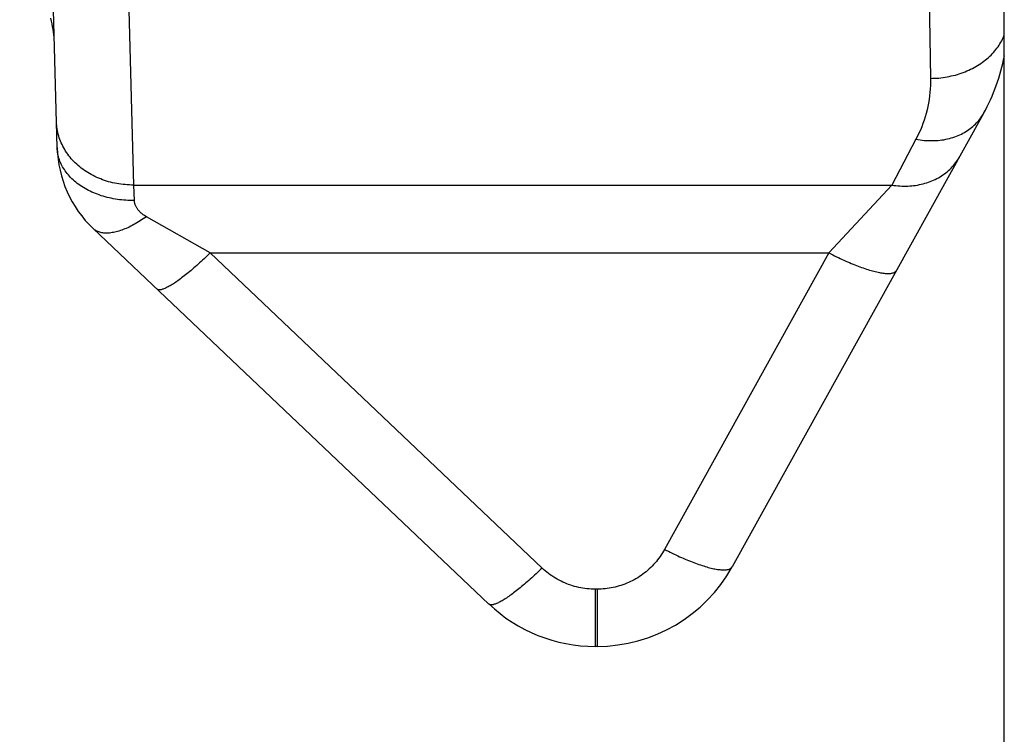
# Model space of a CAD drawing. Header units: millimetres. Extents: x 2060 to 2634, y 1467 to 1764.
# Tile 45 of 64: x 2547.193 to 2548.213, y 1569.426 to 1570.166. Entities that reach past the tile are written whole.
import ezdxf

# ---------------------------------------------------------------- set-up
doc = ezdxf.new("R2010")
doc.units = ezdxf.units.MM

msp = doc.modelspace()

# ---------------------------------------------------------------- linework, layer by layer
at = {"linetype": 'Continuous'}
for p, q in [((2548.2134, 1568.5171), (2548.2134, 1572.7971)), ((2547.2322, 1570.0339), (2547.1934, 1571.5171)), ((2547.3115, 1569.9951), (2547.2762, 1571.4046)), ((2548.1153, 1571.4046), (2548.1369, 1570.1056)), ((2547.2263, 1570.165), (2547.2256, 1570.1679)), ((2547.2269, 1570.1621), (2547.2263, 1570.165)), ((2547.2275, 1570.1592), (2547.2269, 1570.1621)), ((2547.228, 1570.1563), (2547.2275, 1570.1592)), ((2547.2284, 1570.1534), (2547.228, 1570.1563)), ((2547.2288, 1570.1507), (2547.2284, 1570.1534)), ((2547.229, 1570.148), (2547.2288, 1570.1507)), ((2547.2292, 1570.1454), (2547.229, 1570.148)), ((2548.2116, 1570.1462), (2548.2123, 1570.1478)), ((2548.2123, 1570.1478), (2548.213, 1570.1495)), ((2548.213, 1570.1495), (2548.2134, 1570.1505)), ((2547.2294, 1570.1429), (2547.2292, 1570.1454)), ((2547.2294, 1570.1406), (2547.2294, 1570.1429)), ((2548.2047, 1570.1355), (2548.2058, 1570.137)), ((2548.2058, 1570.137), (2548.2069, 1570.1384)), ((2548.2069, 1570.1384), (2548.208, 1570.14)), ((2548.208, 1570.14), (2548.2089, 1570.1415)), ((2548.2089, 1570.1415), (2548.2099, 1570.1431)), ((2548.2099, 1570.1431), (2548.2107, 1570.1446)), ((2548.2107, 1570.1446), (2548.2116, 1570.1462)), ((2548.1954, 1570.1259), (2548.1969, 1570.1272)), ((2548.1969, 1570.1272), (2548.1983, 1570.1285)), ((2548.1983, 1570.1285), (2548.1997, 1570.1298)), ((2548.1997, 1570.1298), (2548.201, 1570.1312)), ((2548.201, 1570.1312), (2548.2023, 1570.1326)), ((2548.2023, 1570.1326), (2548.2035, 1570.134)), ((2548.2035, 1570.134), (2548.2047, 1570.1355)), ((2548.1804, 1570.116), (2548.1822, 1570.1169)), ((2548.1822, 1570.1169), (2548.184, 1570.1179)), ((2548.184, 1570.1179), (2548.1857, 1570.119)), ((2548.1857, 1570.119), (2548.1874, 1570.12)), ((2548.1874, 1570.12), (2548.1891, 1570.1211)), ((2548.1891, 1570.1211), (2548.1907, 1570.1223)), ((2548.1907, 1570.1223), (2548.1923, 1570.1235)), ((2548.1923, 1570.1235), (2548.1939, 1570.1247)), ((2548.1939, 1570.1247), (2548.1954, 1570.1259)), ((2548.1457, 1570.106), (2548.1478, 1570.1063)), ((2548.1478, 1570.1063), (2548.15, 1570.1065)), ((2548.15, 1570.1065), (2548.1521, 1570.1069)), ((2548.1521, 1570.1069), (2548.1543, 1570.1072)), ((2548.1543, 1570.1072), (2548.1564, 1570.1076)), ((2548.1564, 1570.1076), (2548.1585, 1570.1081)), ((2548.1585, 1570.1081), (2548.1606, 1570.1086)), ((2548.1606, 1570.1086), (2548.1627, 1570.1091)), ((2548.1627, 1570.1091), (2548.1648, 1570.1097)), ((2548.1648, 1570.1097), (2548.1668, 1570.1103)), ((2548.1668, 1570.1103), (2548.1688, 1570.111)), ((2548.1688, 1570.111), (2548.1708, 1570.1117)), ((2548.1708, 1570.1117), (2548.1728, 1570.1125)), ((2548.1728, 1570.1125), (2548.1747, 1570.1133)), ((2548.1747, 1570.1133), (2548.1766, 1570.1141)), ((2548.1766, 1570.1141), (2548.1785, 1570.115)), ((2548.1785, 1570.115), (2548.1804, 1570.116)), ((2548.1369, 1570.0983), (2548.1367, 1570.0947)), ((2548.1369, 1570.1056), (2548.1391, 1570.1057)), ((2548.1369, 1570.1056), (2548.1369, 1570.102)), ((2548.1369, 1570.102), (2548.1369, 1570.0983)), ((2548.1391, 1570.1057), (2548.1413, 1570.1057)), ((2548.1413, 1570.1057), (2548.1435, 1570.1059)), ((2548.1435, 1570.1059), (2548.1457, 1570.106)), ((2548.136, 1570.0874), (2548.1355, 1570.0837)), ((2548.1364, 1570.091), (2548.136, 1570.0874)), ((2548.1367, 1570.0947), (2548.1364, 1570.091)), ((2548.1342, 1570.0765), (2548.1334, 1570.0729)), ((2548.1349, 1570.0801), (2548.1342, 1570.0765)), ((2548.1355, 1570.0837), (2548.1349, 1570.0801)), ((2548.1919, 1570.0693), (2547.9315, 1569.5995)), ((2548.1314, 1570.0658), (2548.1303, 1570.0623)), ((2548.1325, 1570.0693), (2548.1314, 1570.0658)), ((2548.1334, 1570.0729), (2548.1325, 1570.0693)), ((2548.1891, 1570.0649), (2548.1901, 1570.0663)), ((2548.1901, 1570.0663), (2548.191, 1570.0678)), ((2548.191, 1570.0678), (2548.1919, 1570.0693)), ((2547.2316, 1570.0588), (2547.2315, 1570.0607)), ((2547.2318, 1570.0569), (2547.2316, 1570.0588)), ((2547.232, 1570.0551), (2547.2318, 1570.0569)), ((2547.2322, 1570.0532), (2547.232, 1570.0551)), ((2548.1279, 1570.0555), (2548.1265, 1570.0521)), ((2548.1291, 1570.0589), (2548.1279, 1570.0555)), ((2548.1303, 1570.0623), (2548.1291, 1570.0589)), ((2548.1796, 1570.0547), (2548.1809, 1570.0558)), ((2548.1809, 1570.0558), (2548.1823, 1570.057)), ((2548.1823, 1570.057), (2548.1835, 1570.0582)), ((2548.1835, 1570.0582), (2548.1847, 1570.0595)), ((2548.1847, 1570.0595), (2548.1859, 1570.0608)), ((2548.1859, 1570.0608), (2548.187, 1570.0621)), ((2548.187, 1570.0621), (2548.1881, 1570.0635)), ((2548.1881, 1570.0635), (2548.1891, 1570.0649)), ((2547.2325, 1570.0514), (2547.2322, 1570.0532)), ((2547.2329, 1570.0495), (2547.2325, 1570.0514)), ((2547.2334, 1570.0477), (2547.2329, 1570.0495)), ((2547.2339, 1570.0459), (2547.2334, 1570.0477)), ((2547.2344, 1570.0441), (2547.2339, 1570.0459)), ((2548.1235, 1570.0457), (2548.1219, 1570.0425)), ((2548.125, 1570.0489), (2548.1235, 1570.0457)), ((2548.1265, 1570.0521), (2548.125, 1570.0489)), ((2548.1602, 1570.0444), (2548.162, 1570.045)), ((2548.162, 1570.045), (2548.1638, 1570.0457)), ((2548.1638, 1570.0457), (2548.1655, 1570.0464)), ((2548.1655, 1570.0464), (2548.1672, 1570.0471)), ((2548.1672, 1570.0471), (2548.1689, 1570.0479)), ((2548.1689, 1570.0479), (2548.1705, 1570.0487)), ((2548.1705, 1570.0487), (2548.1722, 1570.0496)), ((2548.1722, 1570.0496), (2548.1737, 1570.0506)), ((2548.1737, 1570.0506), (2548.1753, 1570.0515)), ((2548.1753, 1570.0515), (2548.1767, 1570.0525)), ((2548.1767, 1570.0525), (2548.1782, 1570.0536)), ((2548.1782, 1570.0536), (2548.1796, 1570.0547)), ((2547.2351, 1570.0423), (2547.2344, 1570.0441)), ((2547.2357, 1570.0405), (2547.2351, 1570.0423)), ((2547.2365, 1570.0387), (2547.2357, 1570.0405)), ((2547.2373, 1570.037), (2547.2365, 1570.0387)), ((2547.2381, 1570.0353), (2547.2373, 1570.037)), ((2547.239, 1570.0336), (2547.2381, 1570.0353)), ((2548.1219, 1570.0425), (2548.0968, 1569.9951)), ((2548.1219, 1570.0425), (2548.124, 1570.0422)), ((2548.124, 1570.0422), (2548.1261, 1570.0419)), ((2548.1261, 1570.0419), (2548.1282, 1570.0416)), ((2548.1282, 1570.0416), (2548.1303, 1570.0414)), ((2548.1303, 1570.0414), (2548.1324, 1570.0412)), ((2548.1324, 1570.0412), (2548.1345, 1570.0411)), ((2548.1345, 1570.0411), (2548.1366, 1570.0411)), ((2548.1366, 1570.0411), (2548.1386, 1570.0411)), ((2548.1386, 1570.0411), (2548.1407, 1570.0411)), ((2548.1407, 1570.0411), (2548.1427, 1570.0412)), ((2548.1427, 1570.0412), (2548.1448, 1570.0414)), ((2548.1448, 1570.0414), (2548.1468, 1570.0416)), ((2548.1468, 1570.0416), (2548.1487, 1570.0418)), ((2548.1487, 1570.0418), (2548.1507, 1570.0421)), ((2548.1507, 1570.0421), (2548.1527, 1570.0425)), ((2548.1527, 1570.0425), (2548.1546, 1570.0429)), ((2548.1546, 1570.0429), (2548.1565, 1570.0434)), ((2548.1565, 1570.0434), (2548.1583, 1570.0439)), ((2548.1583, 1570.0439), (2548.1602, 1570.0444)), ((2547.2323, 1570.0323), (2547.2322, 1570.0339)), ((2547.2324, 1570.0307), (2547.2323, 1570.0323)), ((2547.2326, 1570.0292), (2547.2324, 1570.0307)), ((2547.2329, 1570.0276), (2547.2326, 1570.0292)), ((2547.2332, 1570.026), (2547.2329, 1570.0276)), ((2547.2336, 1570.0245), (2547.2332, 1570.026)), ((2547.234, 1570.0229), (2547.2336, 1570.0245)), ((2547.24, 1570.0319), (2547.239, 1570.0336)), ((2547.241, 1570.0303), (2547.24, 1570.0319)), ((2547.2421, 1570.0286), (2547.241, 1570.0303)), ((2547.2432, 1570.027), (2547.2421, 1570.0286)), ((2547.2444, 1570.0255), (2547.2432, 1570.027)), ((2547.2456, 1570.0239), (2547.2444, 1570.0255)), ((2547.2345, 1570.0214), (2547.234, 1570.0229)), ((2547.2351, 1570.0199), (2547.2345, 1570.0214)), ((2547.2357, 1570.0184), (2547.2351, 1570.0199)), ((2547.2364, 1570.0169), (2547.2357, 1570.0184)), ((2547.2371, 1570.0154), (2547.2364, 1570.0169)), ((2547.2379, 1570.0139), (2547.2371, 1570.0154)), ((2547.2469, 1570.0224), (2547.2456, 1570.0239)), ((2547.2482, 1570.0209), (2547.2469, 1570.0224)), ((2547.2496, 1570.0195), (2547.2482, 1570.0209)), ((2547.251, 1570.018), (2547.2496, 1570.0195)), ((2547.2525, 1570.0166), (2547.251, 1570.018)), ((2547.254, 1570.0153), (2547.2525, 1570.0166)), ((2547.2556, 1570.014), (2547.254, 1570.0153)), ((2548.1595, 1570.0139), (2548.1607, 1570.0152)), ((2548.1607, 1570.0152), (2548.1618, 1570.0166)), ((2548.1618, 1570.0166), (2548.1629, 1570.018)), ((2548.1629, 1570.018), (2548.1639, 1570.0195)), ((2548.1639, 1570.0195), (2548.1649, 1570.0209)), ((2548.1649, 1570.0209), (2548.1659, 1570.0224)), ((2548.1659, 1570.0224), (2548.1668, 1570.024)), ((2547.2388, 1570.0125), (2547.2379, 1570.0139)), ((2547.2397, 1570.0111), (2547.2388, 1570.0125)), ((2547.2406, 1570.0097), (2547.2397, 1570.0111)), ((2547.2416, 1570.0083), (2547.2406, 1570.0097)), ((2547.2427, 1570.0069), (2547.2416, 1570.0083)), ((2547.2438, 1570.0056), (2547.2427, 1570.0069)), ((2547.245, 1570.0042), (2547.2438, 1570.0056)), ((2547.2462, 1570.0029), (2547.245, 1570.0042)), ((2547.2572, 1570.0127), (2547.2556, 1570.014)), ((2547.2588, 1570.0115), (2547.2572, 1570.0127)), ((2547.2605, 1570.0103), (2547.2588, 1570.0115)), ((2547.2622, 1570.0091), (2547.2605, 1570.0103)), ((2547.264, 1570.008), (2547.2622, 1570.0091)), ((2547.2658, 1570.0069), (2547.264, 1570.008)), ((2547.2676, 1570.0059), (2547.2658, 1570.0069)), ((2547.2695, 1570.0049), (2547.2676, 1570.0059)), ((2547.2714, 1570.0039), (2547.2695, 1570.0049)), ((2548.1468, 1570.0036), (2548.1484, 1570.0046)), ((2548.1484, 1570.0046), (2548.1499, 1570.0056)), ((2548.1499, 1570.0056), (2548.1514, 1570.0067)), ((2548.1514, 1570.0067), (2548.1529, 1570.0078)), ((2548.1529, 1570.0078), (2548.1543, 1570.0089)), ((2548.1543, 1570.0089), (2548.1557, 1570.0101)), ((2548.1557, 1570.0101), (2548.157, 1570.0113)), ((2548.157, 1570.0113), (2548.1583, 1570.0126)), ((2548.1583, 1570.0126), (2548.1595, 1570.0139)), ((2547.2475, 1570.0017), (2547.2462, 1570.0029)), ((2547.2488, 1570.0004), (2547.2475, 1570.0017)), ((2547.2502, 1569.9992), (2547.2488, 1570.0004)), ((2547.2516, 1569.998), (2547.2502, 1569.9992)), ((2547.2531, 1569.9968), (2547.2516, 1569.998)), ((2547.2546, 1569.9957), (2547.2531, 1569.9968)), ((2547.2562, 1569.9946), (2547.2546, 1569.9957)), ((2547.2578, 1569.9935), (2547.2562, 1569.9946)), ((2547.2733, 1570.003), (2547.2714, 1570.0039)), ((2547.2753, 1570.0022), (2547.2733, 1570.003)), ((2547.2773, 1570.0014), (2547.2753, 1570.0022)), ((2547.2793, 1570.0006), (2547.2773, 1570.0014)), ((2547.2813, 1569.9999), (2547.2793, 1570.0006)), ((2547.2834, 1569.9992), (2547.2813, 1569.9999)), ((2547.2855, 1569.9986), (2547.2834, 1569.9992)), ((2547.2876, 1569.998), (2547.2855, 1569.9986)), ((2547.2897, 1569.9975), (2547.2876, 1569.998)), ((2547.2918, 1569.9971), (2547.2897, 1569.9975)), ((2547.294, 1569.9966), (2547.2918, 1569.9971)), ((2547.2961, 1569.9963), (2547.294, 1569.9966)), ((2547.2983, 1569.9959), (2547.2961, 1569.9963)), ((2547.3005, 1569.9957), (2547.2983, 1569.9959)), ((2547.3027, 1569.9955), (2547.3005, 1569.9957)), ((2547.3049, 1569.9953), (2547.3027, 1569.9955)), ((2547.3071, 1569.9952), (2547.3049, 1569.9953)), ((2547.3093, 1569.9951), (2547.3071, 1569.9952)), ((2547.3115, 1569.9951), (2547.3093, 1569.9951)), ((2547.3115, 1569.9951), (2548.0968, 1569.9951)), ((2547.3122, 1569.979), (2547.3115, 1569.9951)), ((2548.0968, 1569.9951), (2548.0317, 1569.9247)), ((2548.0968, 1569.9951), (2548.0989, 1569.9948)), ((2548.0989, 1569.9948), (2548.101, 1569.9946)), ((2548.101, 1569.9946), (2548.1031, 1569.9943)), ((2548.1031, 1569.9943), (2548.1052, 1569.9942)), ((2548.1052, 1569.9942), (2548.1072, 1569.9941)), ((2548.1072, 1569.9941), (2548.1093, 1569.994)), ((2548.1093, 1569.994), (2548.1114, 1569.994)), ((2548.1114, 1569.994), (2548.1134, 1569.9941)), ((2548.1134, 1569.9941), (2548.1155, 1569.9942)), ((2548.1155, 1569.9942), (2548.1175, 1569.9944)), ((2548.1175, 1569.9944), (2548.1195, 1569.9946)), ((2548.1195, 1569.9946), (2548.1215, 1569.9948)), ((2548.1215, 1569.9948), (2548.1235, 1569.9951)), ((2548.1235, 1569.9951), (2548.1254, 1569.9955)), ((2548.1254, 1569.9955), (2548.1274, 1569.9959)), ((2548.1274, 1569.9959), (2548.1293, 1569.9963)), ((2548.1293, 1569.9963), (2548.1312, 1569.9969)), ((2548.1312, 1569.9969), (2548.133, 1569.9974)), ((2548.133, 1569.9974), (2548.1349, 1569.998)), ((2548.1349, 1569.998), (2548.1367, 1569.9987)), ((2548.1367, 1569.9987), (2548.1385, 1569.9994)), ((2548.1385, 1569.9994), (2548.1402, 1570.0001)), ((2548.1402, 1570.0001), (2548.1419, 1570.0009)), ((2548.1419, 1570.0009), (2548.1436, 1570.0018)), ((2548.1436, 1570.0018), (2548.1452, 1570.0027)), ((2548.1452, 1570.0027), (2548.1468, 1570.0036)), ((2547.2594, 1569.9925), (2547.2578, 1569.9935)), ((2547.2611, 1569.9915), (2547.2594, 1569.9925)), ((2547.2628, 1569.9905), (2547.2611, 1569.9915)), ((2547.2646, 1569.9896), (2547.2628, 1569.9905)), ((2547.2664, 1569.9887), (2547.2646, 1569.9896)), ((2547.2682, 1569.9878), (2547.2664, 1569.9887)), ((2547.2701, 1569.987), (2547.2682, 1569.9878)), ((2547.272, 1569.9862), (2547.2701, 1569.987)), ((2547.2739, 1569.9855), (2547.272, 1569.9862)), ((2547.2759, 1569.9848), (2547.2739, 1569.9855)), ((2547.2779, 1569.9841), (2547.2759, 1569.9848)), ((2547.2799, 1569.9835), (2547.2779, 1569.9841)), ((2547.282, 1569.9829), (2547.2799, 1569.9835)), ((2547.284, 1569.9823), (2547.282, 1569.9829)), ((2547.2861, 1569.9818), (2547.284, 1569.9823)), ((2547.2882, 1569.9814), (2547.2861, 1569.9818)), ((2547.2903, 1569.9809), (2547.2882, 1569.9814)), ((2547.2925, 1569.9805), (2547.2903, 1569.9809)), ((2547.2946, 1569.9802), (2547.2925, 1569.9805)), ((2547.2968, 1569.9799), (2547.2946, 1569.9802)), ((2547.299, 1569.9797), (2547.2968, 1569.9799)), ((2547.3012, 1569.9794), (2547.299, 1569.9797)), ((2547.3034, 1569.9793), (2547.3012, 1569.9794)), ((2547.3056, 1569.9791), (2547.3034, 1569.9793)), ((2547.3078, 1569.9791), (2547.3056, 1569.9791)), ((2547.31, 1569.979), (2547.3078, 1569.9791)), ((2547.3122, 1569.979), (2547.31, 1569.979)), ((2547.3123, 1569.9784), (2547.3122, 1569.979)), ((2547.3123, 1569.9778), (2547.3123, 1569.9784)), ((2547.3124, 1569.9771), (2547.3123, 1569.9778)), ((2547.3126, 1569.9765), (2547.3124, 1569.9771)), ((2547.3127, 1569.9758), (2547.3126, 1569.9765)), ((2547.3129, 1569.9752), (2547.3127, 1569.9758)), ((2547.3131, 1569.9746), (2547.3129, 1569.9752)), ((2547.3134, 1569.9739), (2547.3131, 1569.9746)), ((2547.3136, 1569.9733), (2547.3134, 1569.9739)), ((2547.3139, 1569.9727), (2547.3136, 1569.9733)), ((2547.3143, 1569.9721), (2547.3139, 1569.9727)), ((2547.3146, 1569.9715), (2547.3143, 1569.9721)), ((2547.315, 1569.9709), (2547.3146, 1569.9715)), ((2547.3154, 1569.9703), (2547.315, 1569.9709)), ((2547.3158, 1569.9697), (2547.3154, 1569.9703)), ((2547.3163, 1569.9691), (2547.3158, 1569.9697)), ((2547.3168, 1569.9685), (2547.3163, 1569.9691)), ((2547.3174, 1569.9679), (2547.3168, 1569.9685)), ((2547.3179, 1569.9673), (2547.3174, 1569.9679)), ((2547.3185, 1569.9667), (2547.3179, 1569.9673)), ((2547.3192, 1569.9661), (2547.3185, 1569.9667)), ((2547.3198, 1569.9656), (2547.3192, 1569.9661)), ((2547.3205, 1569.965), (2547.3198, 1569.9656)), ((2547.3213, 1569.9644), (2547.3205, 1569.965)), ((2547.3221, 1569.9639), (2547.3213, 1569.9644)), ((2547.3229, 1569.9633), (2547.3221, 1569.9639)), ((2547.3238, 1569.9628), (2547.3229, 1569.9633)), ((2547.31, 1569.9532), (2547.3084, 1569.9524)), ((2547.3116, 1569.9541), (2547.31, 1569.9532)), ((2547.3132, 1569.955), (2547.3116, 1569.9541)), ((2547.3148, 1569.9559), (2547.3132, 1569.955)), ((2547.3165, 1569.9569), (2547.3148, 1569.9559)), ((2547.3181, 1569.9579), (2547.3165, 1569.9569)), ((2547.3197, 1569.9589), (2547.3181, 1569.9579)), ((2547.3214, 1569.96), (2547.3197, 1569.9589)), ((2547.323, 1569.9611), (2547.3214, 1569.96)), ((2547.3247, 1569.9623), (2547.323, 1569.9611)), ((2547.3247, 1569.9623), (2547.3238, 1569.9628)), ((2547.3906, 1569.9247), (2547.3247, 1569.9623)), ((2547.6795, 1569.561), (2547.2696, 1569.95)), ((2547.2703, 1569.9493), (2547.2696, 1569.95)), ((2547.271, 1569.9488), (2547.2703, 1569.9493)), ((2547.2718, 1569.9482), (2547.271, 1569.9488)), ((2547.2727, 1569.9477), (2547.2718, 1569.9482)), ((2547.2735, 1569.9473), (2547.2727, 1569.9477)), ((2547.2744, 1569.9469), (2547.2735, 1569.9473)), ((2547.2753, 1569.9465), (2547.2744, 1569.9469)), ((2547.2763, 1569.9462), (2547.2753, 1569.9465)), ((2547.2773, 1569.9459), (2547.2763, 1569.9462)), ((2547.2784, 1569.9457), (2547.2773, 1569.9459)), ((2547.2795, 1569.9455), (2547.2784, 1569.9457)), ((2547.2806, 1569.9454), (2547.2795, 1569.9455)), ((2547.2817, 1569.9453), (2547.2806, 1569.9454)), ((2547.2829, 1569.9453), (2547.2817, 1569.9453)), ((2547.2841, 1569.9453), (2547.2829, 1569.9453)), ((2547.2853, 1569.9453), (2547.2841, 1569.9453)), ((2547.2866, 1569.9454), (2547.2853, 1569.9453)), ((2547.2879, 1569.9456), (2547.2866, 1569.9454)), ((2547.2892, 1569.9458), (2547.2879, 1569.9456)), ((2547.2906, 1569.946), (2547.2892, 1569.9458)), ((2547.2919, 1569.9463), (2547.2906, 1569.946)), ((2547.2933, 1569.9466), (2547.2919, 1569.9463)), ((2547.2947, 1569.947), (2547.2933, 1569.9466)), ((2547.2962, 1569.9474), (2547.2947, 1569.947)), ((2547.2977, 1569.9479), (2547.2962, 1569.9474)), ((2547.2991, 1569.9484), (2547.2977, 1569.9479)), ((2547.3006, 1569.949), (2547.2991, 1569.9484)), ((2547.3022, 1569.9496), (2547.3006, 1569.949)), ((2547.3037, 1569.9502), (2547.3022, 1569.9496)), ((2547.3053, 1569.9509), (2547.3037, 1569.9502)), ((2547.3068, 1569.9516), (2547.3053, 1569.9509)), ((2547.3084, 1569.9524), (2547.3068, 1569.9516)), ((2547.3891, 1569.9232), (2547.3875, 1569.9217)), ((2547.3906, 1569.9247), (2547.3891, 1569.9232)), ((2547.3906, 1569.9247), (2548.0317, 1569.9247)), ((2547.7345, 1569.5983), (2547.3906, 1569.9247)), ((2548.0317, 1569.9247), (2547.8615, 1569.6176)), ((2548.0317, 1569.9247), (2548.0337, 1569.9237)), ((2548.0337, 1569.9237), (2548.0357, 1569.9227)), ((2548.0357, 1569.9227), (2548.0376, 1569.9217)), ((2547.3783, 1569.9131), (2547.3768, 1569.9118)), ((2547.3798, 1569.9145), (2547.3783, 1569.9131)), ((2547.3814, 1569.9159), (2547.3798, 1569.9145)), ((2547.3829, 1569.9173), (2547.3814, 1569.9159)), ((2547.3844, 1569.9188), (2547.3829, 1569.9173)), ((2547.386, 1569.9202), (2547.3844, 1569.9188)), ((2547.3875, 1569.9217), (2547.386, 1569.9202)), ((2548.0376, 1569.9217), (2548.0396, 1569.9208)), ((2548.0396, 1569.9208), (2548.0415, 1569.9199)), ((2548.0415, 1569.9199), (2548.0434, 1569.9189)), ((2548.0434, 1569.9189), (2548.0454, 1569.918)), ((2548.0454, 1569.918), (2548.0473, 1569.9172)), ((2548.0473, 1569.9172), (2548.0492, 1569.9163)), ((2548.0492, 1569.9163), (2548.0511, 1569.9155)), ((2548.0511, 1569.9155), (2548.053, 1569.9147)), ((2548.053, 1569.9147), (2548.0548, 1569.9139)), ((2548.0548, 1569.9139), (2548.0567, 1569.9132)), ((2548.0567, 1569.9132), (2548.0585, 1569.9124)), ((2548.0585, 1569.9124), (2548.0603, 1569.9117)), ((2547.3666, 1569.9031), (2547.3652, 1569.902)), ((2547.368, 1569.9043), (2547.3666, 1569.9031)), ((2547.3695, 1569.9054), (2547.368, 1569.9043)), ((2547.3709, 1569.9066), (2547.3695, 1569.9054)), ((2547.3724, 1569.9079), (2547.3709, 1569.9066)), ((2547.3738, 1569.9092), (2547.3724, 1569.9079)), ((2547.3753, 1569.9105), (2547.3738, 1569.9092)), ((2547.3768, 1569.9118), (2547.3753, 1569.9105)), ((2548.0603, 1569.9117), (2548.0621, 1569.911)), ((2548.0621, 1569.911), (2548.0638, 1569.9104)), ((2548.0638, 1569.9104), (2548.0656, 1569.9098)), ((2548.0656, 1569.9098), (2548.0673, 1569.9092)), ((2548.0673, 1569.9092), (2548.069, 1569.9086)), ((2548.069, 1569.9086), (2548.0706, 1569.908)), ((2548.0706, 1569.908), (2548.0722, 1569.9075)), ((2548.0722, 1569.9075), (2548.0738, 1569.907)), ((2548.0738, 1569.907), (2548.0754, 1569.9066)), ((2548.0754, 1569.9066), (2548.0769, 1569.9062)), ((2548.0769, 1569.9062), (2548.0784, 1569.9058)), ((2548.0784, 1569.9058), (2548.0798, 1569.9054)), ((2548.0798, 1569.9054), (2548.0812, 1569.9051)), ((2548.0812, 1569.9051), (2548.0826, 1569.9048)), ((2548.0826, 1569.9048), (2548.084, 1569.9045)), ((2548.084, 1569.9045), (2548.0853, 1569.9043)), ((2548.0853, 1569.9043), (2548.0865, 1569.904)), ((2548.0865, 1569.904), (2548.0877, 1569.9039)), ((2548.0877, 1569.9039), (2548.0889, 1569.9037)), ((2548.0889, 1569.9037), (2548.09, 1569.9036)), ((2548.09, 1569.9036), (2548.0911, 1569.9035)), ((2548.0911, 1569.9035), (2548.0921, 1569.9035)), ((2548.0921, 1569.9035), (2548.0931, 1569.9035)), ((2548.0931, 1569.9035), (2548.0941, 1569.9035)), ((2548.0941, 1569.9035), (2548.095, 1569.9035)), ((2548.095, 1569.9035), (2548.0958, 1569.9036)), ((2548.0958, 1569.9036), (2548.0966, 1569.9037)), ((2548.0966, 1569.9037), (2548.0973, 1569.9039)), ((2548.0973, 1569.9039), (2548.098, 1569.9041)), ((2548.098, 1569.9041), (2548.0987, 1569.9043)), ((2548.0987, 1569.9043), (2548.0993, 1569.9045)), ((2548.0993, 1569.9045), (2548.0998, 1569.9048)), ((2548.0998, 1569.9048), (2548.1003, 1569.9051)), ((2548.1003, 1569.9051), (2548.1007, 1569.9054)), ((2548.1007, 1569.9054), (2548.1011, 1569.9058)), ((2548.1011, 1569.9058), (2548.1014, 1569.9062)), ((2548.1014, 1569.9062), (2548.1017, 1569.9066)), ((2547.3514, 1569.8921), (2547.3503, 1569.8914)), ((2547.3526, 1569.8928), (2547.3514, 1569.8921)), ((2547.3537, 1569.8935), (2547.3526, 1569.8928)), ((2547.3549, 1569.8943), (2547.3537, 1569.8935)), ((2547.3561, 1569.8952), (2547.3549, 1569.8943)), ((2547.3573, 1569.896), (2547.3561, 1569.8952)), ((2547.3586, 1569.8969), (2547.3573, 1569.896)), ((2547.3599, 1569.8979), (2547.3586, 1569.8969)), ((2547.3612, 1569.8989), (2547.3599, 1569.8979)), ((2547.3625, 1569.8999), (2547.3612, 1569.8989)), ((2547.3639, 1569.9009), (2547.3625, 1569.8999)), ((2547.3652, 1569.902), (2547.3639, 1569.9009)), ((2547.3359, 1569.8871), (2547.3355, 1569.8874)), ((2547.3362, 1569.8869), (2547.3359, 1569.8871)), ((2547.3366, 1569.8868), (2547.3362, 1569.8869)), ((2547.337, 1569.8866), (2547.3366, 1569.8868)), ((2547.3375, 1569.8866), (2547.337, 1569.8866)), ((2547.338, 1569.8865), (2547.3375, 1569.8866)), ((2547.3386, 1569.8865), (2547.338, 1569.8865)), ((2547.3392, 1569.8866), (2547.3386, 1569.8865)), ((2547.3398, 1569.8867), (2547.3392, 1569.8866)), ((2547.3405, 1569.8869), (2547.3398, 1569.8867)), ((2547.3412, 1569.8871), (2547.3405, 1569.8869)), ((2547.342, 1569.8873), (2547.3412, 1569.8871)), ((2547.3428, 1569.8876), (2547.342, 1569.8873)), ((2547.3436, 1569.8879), (2547.3428, 1569.8876)), ((2547.3445, 1569.8883), (2547.3436, 1569.8879)), ((2547.3453, 1569.8887), (2547.3445, 1569.8883)), ((2547.3463, 1569.8892), (2547.3453, 1569.8887)), ((2547.3472, 1569.8897), (2547.3463, 1569.8892)), ((2547.3482, 1569.8902), (2547.3472, 1569.8897)), ((2547.3493, 1569.8908), (2547.3482, 1569.8902)), ((2547.3503, 1569.8914), (2547.3493, 1569.8908)), ((2547.8615, 1569.6176), (2547.8604, 1569.6157)), ((2547.8615, 1569.6176), (2547.8635, 1569.6166)), ((2547.8635, 1569.6166), (2547.8654, 1569.6156)), ((2547.8543, 1569.6068), (2547.853, 1569.6051)), ((2547.8556, 1569.6085), (2547.8543, 1569.6068)), ((2547.8569, 1569.6103), (2547.8556, 1569.6085)), ((2547.8581, 1569.612), (2547.8569, 1569.6103)), ((2547.8593, 1569.6139), (2547.8581, 1569.612)), ((2547.8604, 1569.6157), (2547.8593, 1569.6139)), ((2547.8654, 1569.6156), (2547.8674, 1569.6146)), ((2547.8674, 1569.6146), (2547.8693, 1569.6137)), ((2547.8693, 1569.6137), (2547.8713, 1569.6127)), ((2547.8713, 1569.6127), (2547.8732, 1569.6118)), ((2547.8732, 1569.6118), (2547.8751, 1569.6109)), ((2547.8751, 1569.6109), (2547.877, 1569.61)), ((2547.877, 1569.61), (2547.879, 1569.6092)), ((2547.879, 1569.6092), (2547.8808, 1569.6084)), ((2547.8808, 1569.6084), (2547.8827, 1569.6076)), ((2547.8827, 1569.6076), (2547.8846, 1569.6068)), ((2547.8846, 1569.6068), (2547.8864, 1569.606)), ((2547.733, 1569.5968), (2547.7314, 1569.5953)), ((2547.7345, 1569.5983), (2547.733, 1569.5968)), ((2547.7362, 1569.5968), (2547.7345, 1569.5983)), ((2547.7378, 1569.5954), (2547.7362, 1569.5968)), ((2547.8455, 1569.5973), (2547.8439, 1569.5959)), ((2547.8471, 1569.5988), (2547.8455, 1569.5973)), ((2547.8486, 1569.6003), (2547.8471, 1569.5988)), ((2547.8501, 1569.6019), (2547.8486, 1569.6003)), ((2547.8515, 1569.6035), (2547.8501, 1569.6019)), ((2547.853, 1569.6051), (2547.8515, 1569.6035)), ((2547.8864, 1569.606), (2547.8882, 1569.6053)), ((2547.8882, 1569.6053), (2547.8901, 1569.6046)), ((2547.8901, 1569.6046), (2547.8918, 1569.6039)), ((2547.8918, 1569.6039), (2547.8936, 1569.6033)), ((2547.8936, 1569.6033), (2547.8953, 1569.6026)), ((2547.8953, 1569.6026), (2547.897, 1569.602)), ((2547.897, 1569.602), (2547.8987, 1569.6015)), ((2547.8987, 1569.6015), (2547.9004, 1569.6009)), ((2547.9004, 1569.6009), (2547.902, 1569.6004)), ((2547.902, 1569.6004), (2547.9036, 1569.5999)), ((2547.9036, 1569.5999), (2547.9051, 1569.5995)), ((2547.9051, 1569.5995), (2547.9066, 1569.599)), ((2547.9066, 1569.599), (2547.9081, 1569.5986)), ((2547.9081, 1569.5986), (2547.9096, 1569.5983)), ((2547.9096, 1569.5983), (2547.911, 1569.5979)), ((2547.911, 1569.5979), (2547.9124, 1569.5976)), ((2547.9124, 1569.5976), (2547.9137, 1569.5974)), ((2547.9137, 1569.5974), (2547.915, 1569.5971)), ((2547.915, 1569.5971), (2547.9163, 1569.5969)), ((2547.9163, 1569.5969), (2547.9175, 1569.5967)), ((2547.9175, 1569.5967), (2547.9187, 1569.5966)), ((2547.9187, 1569.5966), (2547.9198, 1569.5965)), ((2547.9198, 1569.5965), (2547.9209, 1569.5964)), ((2547.9209, 1569.5964), (2547.9219, 1569.5964)), ((2547.9219, 1569.5964), (2547.9229, 1569.5963)), ((2547.9229, 1569.5963), (2547.9238, 1569.5964)), ((2547.9238, 1569.5964), (2547.9247, 1569.5964)), ((2547.9247, 1569.5964), (2547.9256, 1569.5965)), ((2547.9256, 1569.5965), (2547.9264, 1569.5966)), ((2547.9264, 1569.5966), (2547.9271, 1569.5968)), ((2547.9271, 1569.5968), (2547.9278, 1569.5969)), ((2547.9278, 1569.5969), (2547.9284, 1569.5971)), ((2547.9284, 1569.5971), (2547.929, 1569.5974)), ((2547.929, 1569.5974), (2547.9296, 1569.5977)), ((2547.9296, 1569.5977), (2547.9301, 1569.598)), ((2547.9301, 1569.598), (2547.9305, 1569.5983)), ((2547.9305, 1569.5983), (2547.9309, 1569.5987)), ((2547.9309, 1569.5987), (2547.9312, 1569.5991)), ((2547.9312, 1569.5991), (2547.9315, 1569.5995)), ((2547.7222, 1569.5868), (2547.7207, 1569.5854)), ((2547.7238, 1569.5881), (2547.7222, 1569.5868)), ((2547.7253, 1569.5895), (2547.7238, 1569.5881)), ((2547.7268, 1569.5909), (2547.7253, 1569.5895)), ((2547.7284, 1569.5924), (2547.7268, 1569.5909)), ((2547.7299, 1569.5938), (2547.7284, 1569.5924)), ((2547.7314, 1569.5953), (2547.7299, 1569.5938)), ((2547.7395, 1569.594), (2547.7378, 1569.5954)), ((2547.7412, 1569.5927), (2547.7395, 1569.594)), ((2547.743, 1569.5914), (2547.7412, 1569.5927)), ((2547.7448, 1569.5901), (2547.743, 1569.5914)), ((2547.7466, 1569.5889), (2547.7448, 1569.5901)), ((2547.7484, 1569.5878), (2547.7466, 1569.5889)), ((2547.7503, 1569.5867), (2547.7484, 1569.5878)), ((2547.7522, 1569.5856), (2547.7503, 1569.5867)), ((2547.8299, 1569.5862), (2547.828, 1569.5852)), ((2547.8318, 1569.5872), (2547.8299, 1569.5862)), ((2547.8336, 1569.5883), (2547.8318, 1569.5872)), ((2547.8354, 1569.5895), (2547.8336, 1569.5883)), ((2547.8372, 1569.5907), (2547.8354, 1569.5895)), ((2547.8389, 1569.5919), (2547.8372, 1569.5907)), ((2547.8406, 1569.5932), (2547.8389, 1569.5919)), ((2547.8423, 1569.5945), (2547.8406, 1569.5932)), ((2547.8439, 1569.5959), (2547.8423, 1569.5945)), ((2547.7105, 1569.5767), (2547.7092, 1569.5756)), ((2547.712, 1569.5779), (2547.7105, 1569.5767)), ((2547.7134, 1569.5791), (2547.712, 1569.5779)), ((2547.7148, 1569.5803), (2547.7134, 1569.5791)), ((2547.7163, 1569.5815), (2547.7148, 1569.5803)), ((2547.7178, 1569.5828), (2547.7163, 1569.5815)), ((2547.7192, 1569.5841), (2547.7178, 1569.5828)), ((2547.7207, 1569.5854), (2547.7192, 1569.5841)), ((2547.7542, 1569.5846), (2547.7522, 1569.5856)), ((2547.7561, 1569.5837), (2547.7542, 1569.5846)), ((2547.7581, 1569.5828), (2547.7561, 1569.5837)), ((2547.7601, 1569.582), (2547.7581, 1569.5828)), ((2547.7621, 1569.5812), (2547.7601, 1569.582)), ((2547.7642, 1569.5805), (2547.7621, 1569.5812)), ((2547.7662, 1569.5799), (2547.7642, 1569.5805)), ((2547.7683, 1569.5793), (2547.7662, 1569.5799)), ((2547.7704, 1569.5787), (2547.7683, 1569.5793)), ((2547.7725, 1569.5782), (2547.7704, 1569.5787)), ((2547.7746, 1569.5778), (2547.7725, 1569.5782)), ((2547.7767, 1569.5774), (2547.7746, 1569.5778)), ((2547.7789, 1569.5771), (2547.7767, 1569.5774)), ((2547.781, 1569.5768), (2547.7789, 1569.5771)), ((2547.7832, 1569.5766), (2547.781, 1569.5768)), ((2547.7853, 1569.5765), (2547.7832, 1569.5766)), ((2547.7875, 1569.5764), (2547.7853, 1569.5765)), ((2547.7896, 1569.5764), (2547.7875, 1569.5764)), ((2547.7915, 1569.5764), (2547.7896, 1569.5764)), ((2547.7896, 1569.5764), (2547.7896, 1569.5171)), ((2547.7915, 1569.5764), (2547.7915, 1569.5171)), ((2547.7936, 1569.5764), (2547.7915, 1569.5764)), ((2547.7957, 1569.5765), (2547.7936, 1569.5764)), ((2547.7978, 1569.5766), (2547.7957, 1569.5765)), ((2547.7999, 1569.5768), (2547.7978, 1569.5766)), ((2547.8019, 1569.577), (2547.7999, 1569.5768)), ((2547.804, 1569.5773), (2547.8019, 1569.577)), ((2547.8061, 1569.5777), (2547.804, 1569.5773)), ((2547.8082, 1569.5781), (2547.8061, 1569.5777)), ((2547.8102, 1569.5786), (2547.8082, 1569.5781)), ((2547.8123, 1569.5791), (2547.8102, 1569.5786)), ((2547.8143, 1569.5797), (2547.8123, 1569.5791)), ((2547.8163, 1569.5803), (2547.8143, 1569.5797)), ((2547.8183, 1569.581), (2547.8163, 1569.5803)), ((2547.8203, 1569.5817), (2547.8183, 1569.581)), ((2547.8223, 1569.5825), (2547.8203, 1569.5817)), ((2547.8242, 1569.5833), (2547.8223, 1569.5825)), ((2547.8261, 1569.5842), (2547.8242, 1569.5833)), ((2547.828, 1569.5852), (2547.8261, 1569.5842)), ((2547.6954, 1569.5657), (2547.6943, 1569.565)), ((2547.6965, 1569.5664), (2547.6954, 1569.5657)), ((2547.6976, 1569.5672), (2547.6965, 1569.5664)), ((2547.6988, 1569.568), (2547.6976, 1569.5672)), ((2547.7, 1569.5688), (2547.6988, 1569.568)), ((2547.7013, 1569.5697), (2547.7, 1569.5688)), ((2547.7025, 1569.5706), (2547.7013, 1569.5697)), ((2547.7038, 1569.5715), (2547.7025, 1569.5706)), ((2547.7051, 1569.5725), (2547.7038, 1569.5715)), ((2547.7064, 1569.5735), (2547.7051, 1569.5725)), ((2547.7078, 1569.5745), (2547.7064, 1569.5735)), ((2547.7092, 1569.5756), (2547.7078, 1569.5745)), ((2547.6798, 1569.5608), (2547.6795, 1569.561)), ((2547.6801, 1569.5605), (2547.6798, 1569.5608)), ((2547.6805, 1569.5604), (2547.6801, 1569.5605)), ((2547.681, 1569.5603), (2547.6805, 1569.5604)), ((2547.6814, 1569.5602), (2547.681, 1569.5603)), ((2547.682, 1569.5602), (2547.6814, 1569.5602)), ((2547.6825, 1569.5602), (2547.682, 1569.5602)), ((2547.6831, 1569.5602), (2547.6825, 1569.5602)), ((2547.6838, 1569.5603), (2547.6831, 1569.5602)), ((2547.6844, 1569.5605), (2547.6838, 1569.5603)), ((2547.6851, 1569.5607), (2547.6844, 1569.5605)), ((2547.6859, 1569.5609), (2547.6851, 1569.5607)), ((2547.6867, 1569.5612), (2547.6859, 1569.5609)), ((2547.6875, 1569.5615), (2547.6867, 1569.5612)), ((2547.6884, 1569.5619), (2547.6875, 1569.5615)), ((2547.6893, 1569.5623), (2547.6884, 1569.5619)), ((2547.6902, 1569.5628), (2547.6893, 1569.5623)), ((2547.6912, 1569.5633), (2547.6902, 1569.5628)), ((2547.6922, 1569.5638), (2547.6912, 1569.5633)), ((2547.6932, 1569.5644), (2547.6922, 1569.5638)), ((2547.6943, 1569.565), (2547.6932, 1569.5644)), ((2547.7915, 1569.5171), (2547.7896, 1569.5171))]:
    msp.add_line(p, q, dxfattribs=at)
for centre, radius, start, end in [((2548.017, 1570.1663), 0.2, 331, 349.2113), ((2547.3522, 1570.037), 0.12, 181.5033, 226.5009), ((2547.7915, 1569.6771), 0.16, 270, 331), ((2547.7896, 1569.6771), 0.16, 226.4998, 270)]:
    msp.add_arc(centre, radius, start, end, dxfattribs=at)

doc.saveas('drawing.dxf')
